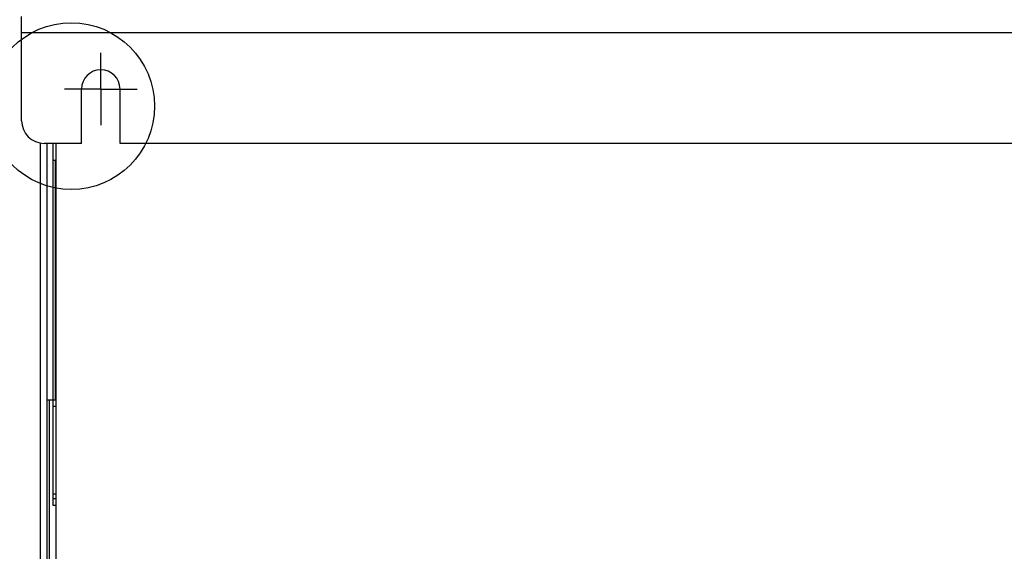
# Model space of a CAD drawing. Extents: x 0 to 594, y 0 to 420.
# Tile 38 of 110: x 396 to 440, y 159 to 182. Entities that reach past the tile are written whole.
import ezdxf

# ---------------------------------------------------------------- set-up
doc = ezdxf.new("R2010")
doc.units = 0
doc.header["$LTSCALE"] = 32.67
doc.linetypes.add('CENTER', pattern=[0.6, 0.375, -0.075, 0.075, -0.075])
doc.layers.get('0').update_dxf_attribs({"linetype": 'CONTINUOUS'})
doc.layers.add('DATUM_AXIS', color=7, linetype='CONTINUOUS')
doc.layers.add('ROUNDS', color=7, linetype='CONTINUOUS')

msp = doc.modelspace()

# ---------------------------------------------------------------- linework, layer by layer
at = {"color": 7, "linetype": 'CONTINUOUS'}
for p, q in [((398.983, 176.724), (398.983, 179.124)), ((400.683, 176.724), (400.683, 179.124)), ((397.733, 165.376), (397.733, 176.724)), ((452.983, 176.724), (400.683, 176.724)), ((397.564, 157.348), (397.564, 165.376)), ((397.862, 165.103), (397.733, 165.103))]:
    msp.add_line(p, q, dxfattribs=at)
at = {"color": 2, "linetype": 'CONTINUOUS'}
msp.add_circle((398.526, 178.368), 3.684, dxfattribs=at)
at = {"color": 7, "linetype": 'CONTINUOUS'}
msp.add_arc((399.833, 179.124), 0.85, 0, 180, dxfattribs=at)
at = {"layer": 'DATUM_AXIS', "color": 7, "linetype": 'CENTER'}
for q in [(399.833, 180.725), (398.233, 179.124), (401.434, 179.124), (399.833, 177.524)]:
    msp.add_line((399.833, 179.124), q, dxfattribs=at)
at = {"layer": 'DATUM_AXIS', "color": 7, "linetype": 'CONTINUOUS'}
for p, q in [((397.162, 150.372), (397.162, 176.739)), ((397.462, 150.372), (397.462, 176.724)), ((397.862, 150.938), (397.862, 176.724)), ((397.733, 165.376), (397.462, 165.376))]:
    msp.add_line(p, q, dxfattribs=at)
at = {"layer": 'ROUNDS', "color": 7, "linetype": 'CONTINUOUS'}
for p, q in [((396.333, 177.724), (396.333, 182.322)), ((396.333, 181.622), (457.333, 181.622)), ((398.983, 176.724), (397.333, 176.724)), ((397.733, 175.976), (397.833, 175.976)), ((397.833, 165.376), (397.833, 175.976)), ((397.833, 165.376), (397.733, 165.376)), ((397.733, 160.724), (397.733, 165.376)), ((397.862, 161.224), (397.733, 161.224)), ((397.733, 161.024), (397.862, 161.024)), ((397.862, 160.724), (397.733, 160.724))]:
    msp.add_line(p, q, dxfattribs=at)
msp.add_arc((397.333, 177.724), 1, 180, 270, dxfattribs=at)

doc.saveas('drawing.dxf')
